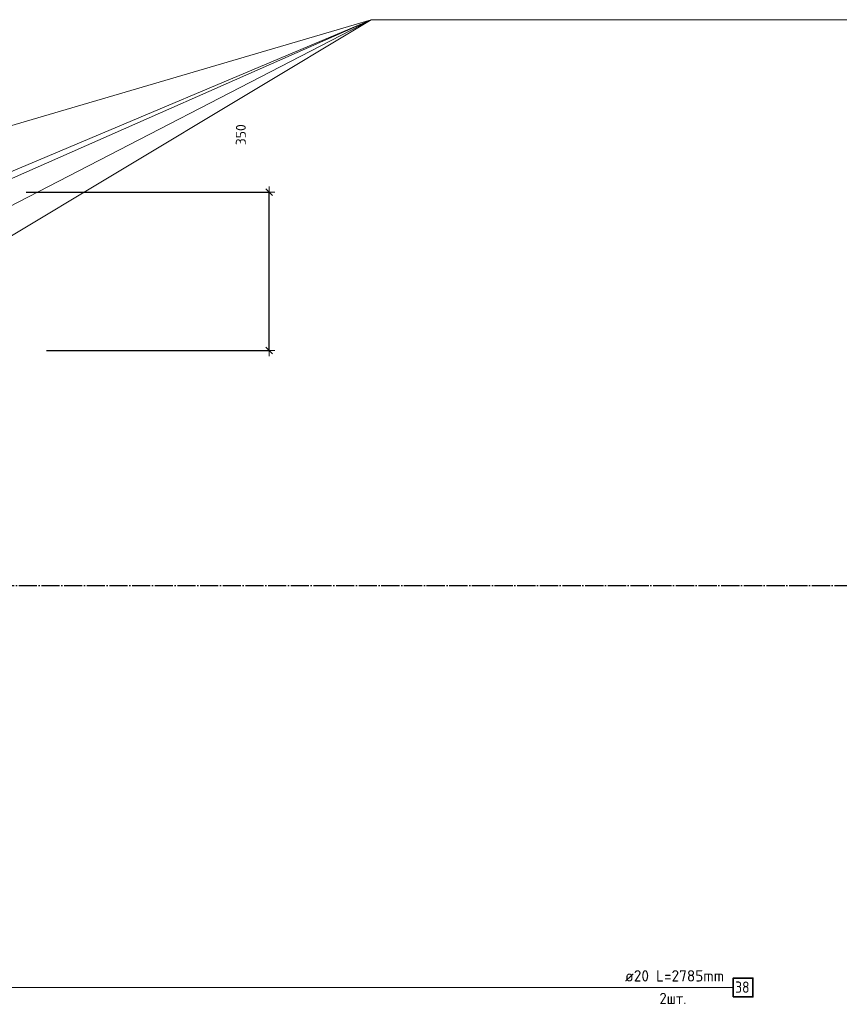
# Model space of a CAD drawing. Header units: millimetres. Extents: x -3170 to 89801, y -74170 to 82422.
# Tile 37 of 105: x 61241 to 63053, y 22414 to 24592. Entities that reach past the tile are written whole.
import ezdxf

# ---------------------------------------------------------------- set-up
doc = ezdxf.new("R2010")
doc.units = ezdxf.units.MM
doc.header["$PDMODE"] = 65
for name, pattern in [('______11', [50, 40, -5, 0, -5]), ('______3', [50, 40, -10]), ('______5', [110, 80, -10, 10, -10])]:
    doc.linetypes.add(name, pattern=pattern)
for name, color, linetype, lineweight in [('Арм.стержн. Выпуски', 180, 'Continuous', 35), ('Балка_ общее', 7, '______3', 13), ('Размерная линия_ общее', 7, 'Continuous', 13)]:
    doc.layers.add(name, color=color, linetype=linetype, lineweight=lineweight)
doc.layers.add('Осевая линия_ общее', color=7, linetype='______5', lineweight=13, true_color=0xa0a0a0)
doc.styles.add('ISOCPEUR', font='ISOCPEUR')
doc.dimstyles.new('DIMSTYLE_3', dxfattribs={"dimtxt": 22, "dimasz": 25, "dimexe": 0, "dimexo": 0, "dimgap": 11, "dimtad": 2, "dimdec": 0, "dimrnd": 5, "dimzin": 12, "dimdsep": 46, "dimtxsty": 'ISOCPEUR', "dimblk1": 'ALL_ML_STRICH', "dimblk2": 'ALL_ML_STRICH', "dimsah": 1, "dimcen": 0, "dimclrd": 7, "dimclre": 256, "dimclrt": 7, "dimadec": 0, "dimazin": 0, "dimtfac": 1, "dimtdec": 0, "dimtix": 1, "dimtmove": 2, "dimatfit": 3, "dimfxl": 0, "dimtzin": 0, "dimlwd": 0, "dimlwe": -3, "dimarcsym": 0})

# ---------------------------------------------------------------- blocks, each defined once
blk = doc.blocks.new('СЛОЖНЫЙ_ОБЪЕКТ_6')
at = {"layer": 'Осевая линия_ общее', "color": 253, "linetype": '______11', "lineweight": -3, "true_color": 0xa0a0a0, "transparency": 33554687}
blk.add_line((56930, 23340), (76830, 23340), dxfattribs=at)
blk = doc.blocks.new('ALL_ML_STRICH')
at = {"color": 0, "linetype": 'ByBlock', "lineweight": -2}
for p, q in [((-1, 0), (0.5, 0)), ((-0.3, -0.3), (0.3, 0.3)), ((0, -0.5), (0, 0.5))]:
    blk.add_line(p, q, dxfattribs=at)
blk = doc.blocks.new('*D520')
at = {"layer": 'DEFPOINTS', "color": 7, "linetype": 'Continuous', "lineweight": 13, "transparency": 33554687}
for p in [(61155, 24210), (61200, 23860), (61792.4, 23860)]:
    blk.add_point(p, dxfattribs=at)
at = {"layer": 'Размерная линия_ общее', "color": 253, "linetype": 'Continuous', "lineweight": -2, "true_color": 0xa0a0a0, "transparency": 33554687}
for p, q in [((61255, 24210), (61792.4, 24210)), ((61300, 23860), (61792.4, 23860))]:
    blk.add_line(p, q, dxfattribs=at)
at = {"layer": 'Размерная линия_ общее', "color": 7, "linetype": 'Continuous', "lineweight": -2, "transparency": 33554687}
blk.add_line((61792.4, 23860), (61792.4, 24210), dxfattribs=at)
at = {"layer": 'Размерная линия_ общее', "color": 7, "linetype": 'Continuous', "lineweight": 13, "transparency": 33554687, "xscale": 25, "yscale": 25, "zscale": 25}
for p, rotation in [((61792.4, 24210), 90), ((61792.4, 23860), 270)]:
    blk.add_blockref('ALL_ML_STRICH', p, dxfattribs=dict(at, rotation=rotation))
at = {"layer": 'Размерная линия_ общее', "color": 7, "linetype": 'Continuous', "lineweight": 13, "transparency": 33554687, "insert": (61729.6, 24337.1), "char_height": 22, "width": 66, "attachment_point": 5, "rotation": 90, "style": 'ISOCPEUR'}
blk.add_mtext('\\A1;{350}', dxfattribs=at)

msp = doc.modelspace()

# ---------------------------------------------------------------- linework, layer by layer
at = {"layer": 'Арм.стержн. Выпуски', "color": 7, "linetype": 'Continuous', "lineweight": 13, "transparency": 33554687}
for p, q in [((62017.8, 24591.5), (59905, 23700)), ((62017.8, 24591.5), (59905, 23500)), ((62017.8, 24591.5), (60060, 24015)), ((62017.8, 24591.5), (60875, 23905)), ((62017.8, 24591.5), (61155, 24210)), ((62017.8, 24591.5), (64332.8, 24591.5)), ((60403.3, 22451.2), (62818.3, 22451.2))]:
    msp.add_line(p, q, dxfattribs=at)
at = {"layer": 'Арм.стержн. Выпуски', "color": 7, "linetype": 'Continuous', "lineweight": 35, "transparency": 33554687}
msp.add_lwpolyline([(62818.3, 22430.4), (62861.6, 22430.4), (62861.6, 22472), (62818.3, 22472), (62818.3, 22430.4)], dxfattribs=at)

# ---------------------------------------------------------------- block references
at = {"layer": 'Балка_ общее', "color": 7, "linetype": 'Continuous', "lineweight": 13, "transparency": 33554687}
msp.add_blockref('СЛОЖНЫЙ_ОБЪЕКТ_6', (0, 0), dxfattribs=at)

# ---------------------------------------------------------------- texts
at = {"layer": 'Арм.стержн. Выпуски', "color": 7, "linetype": 'Continuous', "lineweight": 25, "transparency": 33554687, "char_height": 25, "attachment_point": 7, "style": 'ISOCPEUR'}
for s, insert, width in [('\\W0.98;ø20 L=2785mm ', (62578.8, 22464.5), 249.62), ('\\W0.87;38', (62822.4, 22439.5), 45.901), ('\\W0.94;2шт. ', (62655, 22414.5), 96.774)]:
    msp.add_mtext(s, dxfattribs=dict(at, insert=insert, width=width))

# ---------------------------------------------------------------- dimensions: what is measured, and where the dimension line sits
at = {"layer": 'Размерная линия_ общее', "color": 7, "linetype": 'Continuous', "lineweight": 13, "transparency": 33554687}
dim = msp.add_linear_dim(base=(61792.4, 24210), p1=(61300, 23860), p2=(61255, 24210), angle=90, dimstyle='DIMSTYLE_3', override={"dimpost": '<>', "dimclrd": 7, "dimclre": 253, "dimclrt": 7, "dimlwd": 0, "dimlwe": 65533}, dxfattribs=at)
dim.commit()
dim.dimension.update_dxf_attribs({"geometry": '*D520', "text_midpoint": (61729.6, 24337.1), "dimtype": 160})

doc.saveas('drawing.dxf')
